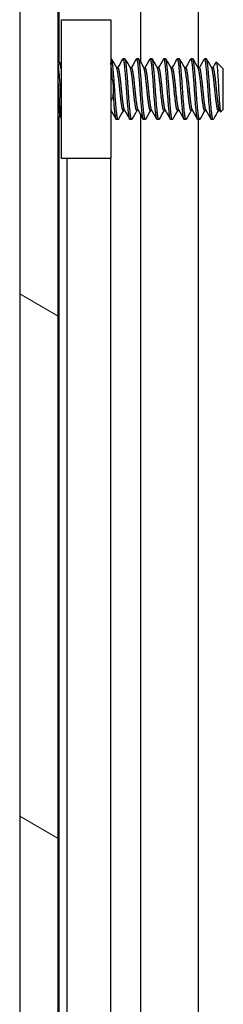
# Model space of a CAD drawing. Header units: millimetres. Extents: x 56 to 1798, y 64 to 1375.
# Tile 52 of 81: x 965 to 974, y 779 to 825. Entities that reach past the tile are written whole.
import ezdxf

# ---------------------------------------------------------------- set-up
doc = ezdxf.new("R2010")
doc.units = ezdxf.units.MM
doc.header["$LTSCALE"] = 6.666667
doc.layers.add('Hatch (ANSI)', color=7, linetype='Continuous', lineweight=18)
doc.layers.add('Visible (ANSI)', color=7, linetype='Continuous', lineweight=25)

msp = doc.modelspace()

# ---------------------------------------------------------------- hatches: boundary and pattern name
at = {"layer": 'Hatch (ANSI)'}
h = msp.add_hatch(dxfattribs=at)
h.set_pattern_fill('ANSI31', color=256, scale=169.333333, angle=105, style=0)
h.set_pattern_definition([(150, (0, 0), (-10.58333, -18.33087), [])])
h.paths.add_polyline_path([(964.6909, 383.9469), (966.4943, 383.9469), (966.4943, 1080.9483), (964.6909, 1080.9483)])

# ---------------------------------------------------------------- linework, layer by layer
at = {"layer": 'Visible (ANSI)'}
for p, q in [((964.6909, 1080.9483), (964.6909, 383.9469)), ((966.4943, 383.9469), (966.4943, 1080.9483)), ((966.5199, 997.8524), (966.5199, 822.6428)), ((970.3368, 997.9778), (970.3368, 822.6223)), ((973.0435, 997.7252), (973.0435, 822.3404)), ((966.6509, 824.5976), (968.9509, 824.5976)), ((966.6509, 818.0976), (966.6509, 824.5976)), ((968.9509, 824.5976), (968.9509, 818.0976)), ((966.6509, 822.5118), (966.5096, 822.6532)), ((968.9772, 822.77), (968.9509, 822.77)), ((969.6122, 822.77), (969.5328, 822.77)), ((970.2472, 822.77), (970.1678, 822.77)), ((970.8822, 822.77), (970.8028, 822.77)), ((971.5172, 822.77), (971.4378, 822.77)), ((972.1522, 822.77), (972.0728, 822.77)), ((972.7872, 822.77), (972.7078, 822.77)), ((973.4222, 822.77), (973.3428, 822.77)), ((974.2159, 822.2938), (973.8929, 822.6168)), ((969.2947, 822.3404), (969.2252, 822.3404)), ((969.9297, 822.3404), (969.8602, 822.3404)), ((970.5647, 822.3404), (970.4952, 822.3404)), ((971.1997, 822.3404), (971.1302, 822.3404)), ((971.8347, 822.3404), (971.7652, 822.3404)), ((972.4697, 822.3404), (972.4002, 822.3404)), ((973.1047, 822.3404), (973.0352, 822.3404)), ((973.7397, 822.3404), (973.6702, 822.3404)), ((974.2159, 820.4015), (974.2159, 822.2938)), ((968.9673, 820.3548), (968.9509, 820.3548)), ((969.6023, 820.3548), (969.5328, 820.3548)), ((970.2373, 820.3548), (970.1678, 820.3548)), ((970.3368, 820.1778), (970.3368, 644.8223)), ((970.8723, 820.3548), (970.8028, 820.3548)), ((971.5073, 820.3548), (971.4378, 820.3548)), ((972.1423, 820.3548), (972.0728, 820.3548)), ((972.7773, 820.3548), (972.7078, 820.3548)), ((973.4123, 820.3548), (973.3428, 820.3548)), ((974.0473, 820.3548), (973.9778, 820.3548)), ((974.2159, 820.4015), (974.0972, 820.2827)), ((966.5694, 820.1019), (966.4943, 820.0268)), ((966.5199, 820.0524), (966.5199, 644.8428)), ((969.2947, 819.9252), (969.2153, 819.9252)), ((969.9297, 819.9252), (969.8503, 819.9252)), ((970.5647, 819.9252), (970.4853, 819.9252)), ((971.1997, 819.9252), (971.1203, 819.9252)), ((971.8347, 819.9252), (971.7553, 819.9252)), ((972.4697, 819.9252), (972.3903, 819.9252)), ((973.1047, 819.9252), (973.0253, 819.9252)), ((973.0435, 819.9252), (973.0435, 644.5404)), ((973.7397, 819.9252), (973.6603, 819.9252)), ((968.9509, 818.0976), (966.6509, 818.0976)), ((966.9009, 818.0976), (966.9009, 646.7976)), ((968.9329, 818.0976), (968.9329, 646.7976))]:
    msp.add_line(p, q, dxfattribs=at)
msp.add_ellipse((969.0476, 821.3476), major_axis=(0, -0.343), ratio=0.1068566, start_param=0.4127074, end_param=2.7288852, dxfattribs=at)
for points in [[(966.4943, 822.6804), (966.5052, 822.661), (966.5161, 822.6416), (966.5269, 822.6222)], [(968.9912, 822.7576), (969.0722, 822.6127), (969.1534, 822.4678), (969.235, 822.3232)], [(969.2848, 822.3404), (969.3631, 822.4793), (969.441, 822.6184), (969.5189, 822.7576)], [(969.6262, 822.7576), (969.7072, 822.6127), (969.7884, 822.4678), (969.87, 822.3232)], [(969.9198, 822.3404), (969.9981, 822.4793), (970.076, 822.6184), (970.1539, 822.7576)], [(970.2612, 822.7576), (970.3422, 822.6127), (970.4234, 822.4678), (970.505, 822.3232)], [(970.5548, 822.3404), (970.6331, 822.4793), (970.711, 822.6184), (970.7889, 822.7576)], [(970.8962, 822.7576), (970.9772, 822.6127), (971.0584, 822.4678), (971.14, 822.3232)], [(971.1898, 822.3404), (971.2681, 822.4793), (971.346, 822.6184), (971.4239, 822.7576)], [(971.5312, 822.7576), (971.6122, 822.6127), (971.6934, 822.4678), (971.775, 822.3232)], [(971.8248, 822.3404), (971.9031, 822.4793), (971.981, 822.6184), (972.0589, 822.7576)], [(972.1662, 822.7576), (972.2472, 822.6127), (972.3284, 822.4678), (972.41, 822.3232)], [(972.4598, 822.3404), (972.5381, 822.4793), (972.616, 822.6184), (972.6939, 822.7576)], [(972.8012, 822.7576), (972.8822, 822.6127), (972.9634, 822.4678), (973.045, 822.3232)], [(973.0948, 822.3404), (973.1731, 822.4793), (973.251, 822.6184), (973.3289, 822.7576)], [(973.4362, 822.7576), (973.5172, 822.6127), (973.5984, 822.4678), (973.68, 822.3232)], [(973.7298, 822.3404), (973.781, 822.4312), (973.832, 822.5221), (973.8829, 822.613)], [(969.2014, 819.9376), (969.1203, 820.0826), (969.0391, 820.2274), (968.9575, 820.3721)], [(969.5427, 820.3548), (969.4644, 820.2159), (969.3865, 820.0768), (969.3087, 819.9376)], [(969.8364, 819.9376), (969.7553, 820.0826), (969.6741, 820.2274), (969.5925, 820.3721)], [(970.1777, 820.3548), (970.0994, 820.2159), (970.0215, 820.0768), (969.9437, 819.9376)], [(970.4714, 819.9376), (970.3903, 820.0826), (970.3091, 820.2274), (970.2275, 820.3721)], [(970.8127, 820.3548), (970.7344, 820.2159), (970.6565, 820.0768), (970.5787, 819.9376)], [(971.1064, 819.9376), (971.0253, 820.0826), (970.9441, 820.2274), (970.8625, 820.3721)], [(971.4477, 820.3548), (971.3694, 820.2159), (971.2915, 820.0768), (971.2137, 819.9376)], [(971.7414, 819.9376), (971.6603, 820.0826), (971.5791, 820.2274), (971.4975, 820.3721)], [(972.0827, 820.3548), (972.0044, 820.2159), (971.9265, 820.0768), (971.8487, 819.9376)], [(972.3764, 819.9376), (972.2953, 820.0826), (972.2141, 820.2274), (972.1325, 820.3721)], [(972.7177, 820.3548), (972.6394, 820.2159), (972.5615, 820.0768), (972.4837, 819.9376)], [(973.0114, 819.9376), (972.9303, 820.0826), (972.8491, 820.2274), (972.7675, 820.3721)], [(973.3527, 820.3548), (973.2744, 820.2159), (973.1965, 820.0768), (973.1187, 819.9376)], [(973.6464, 819.9376), (973.5653, 820.0826), (973.4841, 820.2274), (973.4025, 820.3721)], [(973.9877, 820.3548), (973.9155, 820.2267), (973.8435, 820.0983), (973.7717, 819.9699)], [(974.0854, 820.287), (974.0695, 820.3154), (974.0535, 820.3437), (974.0375, 820.3721)], [(966.6509, 819.9563), (966.6221, 820.0078), (966.5933, 820.0593), (966.5644, 820.1109)], [(973.7717, 819.9699), (973.761, 819.9508), (973.7503, 819.9358), (973.7397, 819.9252)]]:
    msp.add_open_spline(points, degree=3, dxfattribs=at)
for points, weights in [([(966.5959, 821.3476), (966.5458, 822.1261), (966.4943, 822.5457)], [1, 0.872099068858, 0.988403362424]), ([(969.0272, 821.7673), (968.9868, 822.2987), (968.9509, 822.5778)], [0.944824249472, 0.905011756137, 0.999392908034]), ([(966.5166, 821.3476), (966.506, 821.5115), (966.4943, 821.671)], [1, 0.97005869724, 0.95350025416]), ([(966.6509, 820.6123), (966.6215, 820.9514), (966.5959, 821.3476)], [0.933103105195, 0.930551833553, 1]), ([(968.9575, 820.3721), (968.9542, 820.378), (968.9509, 820.3858)], [0.941196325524, 0.94402131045, 0.947821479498])]:
    msp.add_rational_spline(points, weights, degree=2, dxfattribs=at)
for points, knots in [([(966.6509, 822.232), (966.6486, 822.2416), (966.6463, 822.2511), (966.6108, 822.3965), (966.5855, 822.4838), (966.5524, 822.5713), (966.5396, 822.5995), (966.5269, 822.6222)], [-0.078849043, -0.078849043, -0.078849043, -0.078849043, -0.076431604, -0.076431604, -0.041316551, -0.041316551, -0.019660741, -0.019660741, -0.019660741, -0.019660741]), ([(973.8829, 822.613), (973.8848, 822.6163), (973.8866, 822.6182), (973.8973, 822.6204), (973.9063, 822.5897), (973.9215, 822.4802), (973.9291, 822.4), (973.9472, 822.159), (973.9556, 822.0355), (973.9693, 821.8156), (973.9745, 821.7277), (973.9861, 821.5207), (973.9913, 821.4207), (973.995, 821.3476)], [-0.15822158, -0.15822158, -0.15822158, -0.15822158, -0.1484776, -0.1484776, -0.10250817, -0.10250817, -0.06653819, -0.06653819, -0.03897493, -0.03897493, -0.02198565, -0.02198565, -0.000001, -0.000001, -0.000001, -0.000001]), ([(968.9509, 821.8977), (968.9653, 821.8788), (968.9786, 821.8592), (969.007, 821.8115), (969.0212, 821.7827), (969.0452, 821.7231), (969.0549, 821.6921), (969.0623, 821.6618)], [0.012495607, 0.012495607, 0.012495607, 0.012495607, 0.0195994, 0.0195994, 0.029259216, 0.029259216, 0.039250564, 0.039250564, 0.039250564, 0.039250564]), ([(973.995, 821.3476), (973.9996, 821.2572), (974.0049, 821.158), (974.017, 820.9577), (974.0226, 820.8724), (974.0367, 820.6734), (974.0453, 820.5692), (974.0602, 820.4177), (974.0677, 820.3459), (974.0841, 820.2845), (974.0906, 820.2761), (974.0972, 820.2827)], [-0.2355869, -0.2355869, -0.2355869, -0.2355869, -0.20366001, -0.20366001, -0.17794617, -0.17794617, -0.13906218, -0.13906218, -0.107081, -0.107081, -0.08773085, -0.08773085, -0.08773085, -0.08773085]), ([(966.4943, 820.9012), (966.4974, 820.846), (966.5005, 820.7923), (966.5125, 820.5927), (966.5214, 820.4635), (966.5362, 820.2851), (966.5431, 820.2047), (966.5562, 820.1328), (966.5602, 820.1182), (966.5644, 820.1109)], [-0.1968102, -0.1968102, -0.1968102, -0.1968102, -0.17074357, -0.17074357, -0.09624881, -0.09624881, -0.0419821, -0.0419821, -0.01875945, -0.01875945, -0.01875945, -0.01875945]), ([(969.0623, 821.0334), (969.0518, 820.9903), (969.0363, 820.9455), (968.998, 820.8663), (968.9762, 820.8305), (968.9509, 820.7975)], [0, 0, 0, 0, 0.014245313, 0.014245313, 0.026722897, 0.026722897, 0.026722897, 0.026722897])]:
    msp.add_open_spline(points, degree=3, knots=knots, dxfattribs=at)
for points, weights, knots in [([(969.1359, 821.3476), (969.083, 822.1688), (969.0301, 822.5794), (969.0056, 822.77), (968.9772, 822.77)], [1, 0.866025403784, 1, 0.933012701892, 0.933012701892], [0.5, 0.5, 0.5, 0.510416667, 0.510416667, 0.515625, 0.515625, 0.515625]), ([(969.6916, 821.3476), (969.6387, 822.1688), (969.5857, 822.5794), (969.5546, 822.8214), (969.5189, 822.7576)], [1, 0.866025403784, 1, 0.916453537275, 0.937106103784], [0.5, 0.5, 0.5, 0.510416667, 0.510416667, 0.516912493, 0.516912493, 0.516912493]), ([(969.7709, 821.3476), (969.718, 822.1688), (969.6651, 822.5794), (969.6406, 822.77), (969.6122, 822.77)], [1, 0.866025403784, 1, 0.933012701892, 0.933012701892], [0.4375, 0.4375, 0.4375, 0.447916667, 0.447916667, 0.453125, 0.453125, 0.453125]), ([(970.3266, 821.3476), (970.2737, 822.1688), (970.2207, 822.5794), (970.1896, 822.8214), (970.1539, 822.7576)], [1, 0.866025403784, 1, 0.916453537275, 0.937106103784], [0.4375, 0.4375, 0.4375, 0.447916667, 0.447916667, 0.454412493, 0.454412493, 0.454412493]), ([(970.4059, 821.3476), (970.353, 822.1688), (970.3001, 822.5794), (970.2756, 822.77), (970.2472, 822.77)], [1, 0.866025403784, 1, 0.933012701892, 0.933012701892], [0.375, 0.375, 0.375, 0.385416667, 0.385416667, 0.390625, 0.390625, 0.390625]), ([(970.9616, 821.3476), (970.9087, 822.1688), (970.8557, 822.5794), (970.8246, 822.8214), (970.7889, 822.7576)], [1, 0.866025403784, 1, 0.916453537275, 0.937106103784], [0.375, 0.375, 0.375, 0.385416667, 0.385416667, 0.391912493, 0.391912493, 0.391912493]), ([(971.0409, 821.3476), (970.988, 822.1688), (970.9351, 822.5794), (970.9106, 822.77), (970.8822, 822.77)], [1, 0.866025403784, 1, 0.933012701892, 0.933012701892], [0.3125, 0.3125, 0.3125, 0.322916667, 0.322916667, 0.328125, 0.328125, 0.328125]), ([(971.5966, 821.3476), (971.5437, 822.1688), (971.4907, 822.5794), (971.4596, 822.8214), (971.4239, 822.7576)], [1, 0.866025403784, 1, 0.916453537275, 0.937106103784], [0.3125, 0.3125, 0.3125, 0.322916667, 0.322916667, 0.329412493, 0.329412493, 0.329412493]), ([(971.6759, 821.3476), (971.623, 822.1688), (971.5701, 822.5794), (971.5456, 822.77), (971.5172, 822.77)], [1, 0.866025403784, 1, 0.933012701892, 0.933012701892], [0.25, 0.25, 0.25, 0.260416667, 0.260416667, 0.265625, 0.265625, 0.265625]), ([(972.2316, 821.3476), (972.1787, 822.1688), (972.1257, 822.5794), (972.0946, 822.8214), (972.0589, 822.7576)], [1, 0.866025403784, 1, 0.916453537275, 0.937106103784], [0.25, 0.25, 0.25, 0.260416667, 0.260416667, 0.266912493, 0.266912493, 0.266912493]), ([(972.3109, 821.3476), (972.258, 822.1688), (972.2051, 822.5794), (972.1806, 822.77), (972.1522, 822.77)], [1, 0.866025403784, 1, 0.933012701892, 0.933012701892], [0.1875, 0.1875, 0.1875, 0.197916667, 0.197916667, 0.203125, 0.203125, 0.203125]), ([(972.8666, 821.3476), (972.8137, 822.1688), (972.7607, 822.5794), (972.7296, 822.8214), (972.6939, 822.7576)], [1, 0.866025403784, 1, 0.916453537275, 0.937106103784], [0.1875, 0.1875, 0.1875, 0.197916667, 0.197916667, 0.204412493, 0.204412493, 0.204412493]), ([(972.9459, 821.3476), (972.893, 822.1688), (972.8401, 822.5794), (972.8156, 822.77), (972.7872, 822.77)], [1, 0.866025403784, 1, 0.933012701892, 0.933012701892], [0.125, 0.125, 0.125, 0.135416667, 0.135416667, 0.140625, 0.140625, 0.140625]), ([(973.5016, 821.3476), (973.4487, 822.1688), (973.3957, 822.5794), (973.3646, 822.8214), (973.3289, 822.7576)], [1, 0.866025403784, 1, 0.916453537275, 0.937106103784], [0.125, 0.125, 0.125, 0.135416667, 0.135416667, 0.141912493, 0.141912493, 0.141912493]), ([(973.5809, 821.3476), (973.528, 822.1688), (973.4751, 822.5794), (973.4506, 822.77), (973.4222, 822.77)], [1, 0.866025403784, 1, 0.933012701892, 0.933012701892], [0.0625, 0.0625, 0.0625, 0.072916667, 0.072916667, 0.078125, 0.078125, 0.078125]), ([(969.5328, 820.3548), (969.5045, 820.3548), (969.4799, 820.4878), (969.427, 820.7744), (969.3741, 821.3476), (969.3212, 821.9208), (969.2682, 822.2074), (969.2527, 822.2918), (969.235, 822.3232)], [0.933012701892, 0.933012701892, 1, 0.866025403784, 1, 0.866025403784, 1, 0.956426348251, 0.941196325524], [0.484375, 0.484375, 0.484375, 0.489583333, 0.489583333, 0.5, 0.5, 0.510416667, 0.510416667, 0.513804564, 0.513804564, 0.513804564]), ([(969.5925, 820.3721), (969.5749, 820.4034), (969.5593, 820.4878), (969.5064, 820.7744), (969.4534, 821.3476), (969.4005, 821.9208), (969.3476, 822.2074), (969.3231, 822.3404), (969.2947, 822.3404)], [0.941196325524, 0.956426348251, 1, 0.866025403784, 1, 0.866025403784, 1, 0.933012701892, 0.933012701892], [0.486195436, 0.486195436, 0.486195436, 0.489583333, 0.489583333, 0.5, 0.5, 0.510416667, 0.510416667, 0.515625, 0.515625, 0.515625]), ([(970.1678, 820.3548), (970.1395, 820.3548), (970.1149, 820.4878), (970.062, 820.7744), (970.0091, 821.3476), (969.9562, 821.9208), (969.9032, 822.2074), (969.8877, 822.2918), (969.87, 822.3232)], [0.933012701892, 0.933012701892, 1, 0.866025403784, 1, 0.866025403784, 1, 0.956426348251, 0.941196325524], [0.421875, 0.421875, 0.421875, 0.427083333, 0.427083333, 0.4375, 0.4375, 0.447916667, 0.447916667, 0.451304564, 0.451304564, 0.451304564]), ([(970.2275, 820.3721), (970.2099, 820.4034), (970.1943, 820.4878), (970.1414, 820.7744), (970.0884, 821.3476), (970.0355, 821.9208), (969.9826, 822.2074), (969.9581, 822.3404), (969.9297, 822.3404)], [0.941196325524, 0.956426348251, 1, 0.866025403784, 1, 0.866025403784, 1, 0.933012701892, 0.933012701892], [0.423695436, 0.423695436, 0.423695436, 0.427083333, 0.427083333, 0.4375, 0.4375, 0.447916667, 0.447916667, 0.453125, 0.453125, 0.453125]), ([(970.8028, 820.3548), (970.7745, 820.3548), (970.7499, 820.4878), (970.697, 820.7744), (970.6441, 821.3476), (970.5912, 821.9208), (970.5382, 822.2074), (970.5227, 822.2918), (970.505, 822.3232)], [0.933012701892, 0.933012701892, 1, 0.866025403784, 1, 0.866025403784, 1, 0.956426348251, 0.941196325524], [0.359375, 0.359375, 0.359375, 0.364583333, 0.364583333, 0.375, 0.375, 0.385416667, 0.385416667, 0.388804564, 0.388804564, 0.388804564]), ([(970.8625, 820.3721), (970.8449, 820.4034), (970.8293, 820.4878), (970.7764, 820.7744), (970.7234, 821.3476), (970.6705, 821.9208), (970.6176, 822.2074), (970.5931, 822.3404), (970.5647, 822.3404)], [0.941196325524, 0.956426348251, 1, 0.866025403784, 1, 0.866025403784, 1, 0.933012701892, 0.933012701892], [0.361195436, 0.361195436, 0.361195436, 0.364583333, 0.364583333, 0.375, 0.375, 0.385416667, 0.385416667, 0.390625, 0.390625, 0.390625]), ([(971.4378, 820.3548), (971.4095, 820.3548), (971.3849, 820.4878), (971.332, 820.7744), (971.2791, 821.3476), (971.2262, 821.9208), (971.1732, 822.2074), (971.1577, 822.2918), (971.14, 822.3232)], [0.933012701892, 0.933012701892, 1, 0.866025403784, 1, 0.866025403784, 1, 0.956426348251, 0.941196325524], [0.296875, 0.296875, 0.296875, 0.302083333, 0.302083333, 0.3125, 0.3125, 0.322916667, 0.322916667, 0.326304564, 0.326304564, 0.326304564]), ([(971.4975, 820.3721), (971.4799, 820.4034), (971.4643, 820.4878), (971.4114, 820.7744), (971.3584, 821.3476), (971.3055, 821.9208), (971.2526, 822.2074), (971.2281, 822.3404), (971.1997, 822.3404)], [0.941196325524, 0.956426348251, 1, 0.866025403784, 1, 0.866025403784, 1, 0.933012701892, 0.933012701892], [0.298695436, 0.298695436, 0.298695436, 0.302083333, 0.302083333, 0.3125, 0.3125, 0.322916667, 0.322916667, 0.328125, 0.328125, 0.328125]), ([(972.0728, 820.3548), (972.0445, 820.3548), (972.0199, 820.4878), (971.967, 820.7744), (971.9141, 821.3476), (971.8612, 821.9208), (971.8082, 822.2074), (971.7927, 822.2918), (971.775, 822.3232)], [0.933012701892, 0.933012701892, 1, 0.866025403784, 1, 0.866025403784, 1, 0.956426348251, 0.941196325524], [0.234375, 0.234375, 0.234375, 0.239583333, 0.239583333, 0.25, 0.25, 0.260416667, 0.260416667, 0.263804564, 0.263804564, 0.263804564]), ([(972.1325, 820.3721), (972.1149, 820.4034), (972.0993, 820.4878), (972.0464, 820.7744), (971.9934, 821.3476), (971.9405, 821.9208), (971.8876, 822.2074), (971.8631, 822.3404), (971.8347, 822.3404)], [0.941196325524, 0.956426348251, 1, 0.866025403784, 1, 0.866025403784, 1, 0.933012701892, 0.933012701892], [0.236195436, 0.236195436, 0.236195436, 0.239583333, 0.239583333, 0.25, 0.25, 0.260416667, 0.260416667, 0.265625, 0.265625, 0.265625]), ([(972.7078, 820.3548), (972.6795, 820.3548), (972.6549, 820.4878), (972.602, 820.7744), (972.5491, 821.3476), (972.4962, 821.9208), (972.4432, 822.2074), (972.4277, 822.2918), (972.41, 822.3232)], [0.933012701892, 0.933012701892, 1, 0.866025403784, 1, 0.866025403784, 1, 0.956426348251, 0.941196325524], [0.171875, 0.171875, 0.171875, 0.177083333, 0.177083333, 0.1875, 0.1875, 0.197916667, 0.197916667, 0.201304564, 0.201304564, 0.201304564]), ([(972.7675, 820.3721), (972.7499, 820.4034), (972.7343, 820.4878), (972.6814, 820.7744), (972.6284, 821.3476), (972.5755, 821.9208), (972.5226, 822.2074), (972.4981, 822.3404), (972.4697, 822.3404)], [0.941196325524, 0.956426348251, 1, 0.866025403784, 1, 0.866025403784, 1, 0.933012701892, 0.933012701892], [0.173695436, 0.173695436, 0.173695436, 0.177083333, 0.177083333, 0.1875, 0.1875, 0.197916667, 0.197916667, 0.203125, 0.203125, 0.203125]), ([(973.3428, 820.3548), (973.3145, 820.3548), (973.2899, 820.4878), (973.237, 820.7744), (973.1841, 821.3476), (973.1312, 821.9208), (973.0782, 822.2074), (973.0627, 822.2918), (973.045, 822.3232)], [0.933012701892, 0.933012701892, 1, 0.866025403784, 1, 0.866025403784, 1, 0.956426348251, 0.941196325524], [0.109375, 0.109375, 0.109375, 0.114583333, 0.114583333, 0.125, 0.125, 0.135416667, 0.135416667, 0.138804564, 0.138804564, 0.138804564]), ([(973.4025, 820.3721), (973.3849, 820.4034), (973.3693, 820.4878), (973.3164, 820.7744), (973.2634, 821.3476), (973.2105, 821.9208), (973.1576, 822.2074), (973.1331, 822.3404), (973.1047, 822.3404)], [0.941196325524, 0.956426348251, 1, 0.866025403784, 1, 0.866025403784, 1, 0.933012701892, 0.933012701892], [0.111195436, 0.111195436, 0.111195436, 0.114583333, 0.114583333, 0.125, 0.125, 0.135416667, 0.135416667, 0.140625, 0.140625, 0.140625]), ([(973.9778, 820.3548), (973.9495, 820.3548), (973.9249, 820.4878), (973.872, 820.7744), (973.8191, 821.3476), (973.7662, 821.9208), (973.7132, 822.2074), (973.6977, 822.2918), (973.68, 822.3232)], [0.933012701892, 0.933012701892, 1, 0.866025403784, 1, 0.866025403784, 1, 0.956426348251, 0.941196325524], [0.046875, 0.046875, 0.046875, 0.052083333, 0.052083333, 0.0625, 0.0625, 0.072916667, 0.072916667, 0.076304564, 0.076304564, 0.076304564]), ([(974.0375, 820.3721), (974.0199, 820.4034), (974.0043, 820.4878), (973.9514, 820.7744), (973.8984, 821.3476), (973.8455, 821.9208), (973.7926, 822.2074), (973.7681, 822.3404), (973.7397, 822.3404)], [0.941196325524, 0.956426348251, 1, 0.866025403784, 1, 0.866025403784, 1, 0.933012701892, 0.933012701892], [0.048695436, 0.048695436, 0.048695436, 0.052083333, 0.052083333, 0.0625, 0.0625, 0.072916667, 0.072916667, 0.078125, 0.078125, 0.078125]), ([(966.6509, 819.9635), (966.6358, 820.0115), (966.6224, 820.1158), (966.5695, 820.5264), (966.5166, 821.3476)], [0.945725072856, 0.96219432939, 1, 0.866025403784, 1], [0.799143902, 0.799143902, 0.799143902, 0.802083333, 0.802083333, 0.8125, 0.8125, 0.8125]), ([(969.2153, 819.9252), (969.187, 819.9252), (969.1624, 820.1158), (969.1196, 820.4479), (969.0732, 821.1021)], [0.933012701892, 0.933012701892, 1, 0.888793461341, 0.962202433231], [0.546875, 0.546875, 0.546875, 0.552083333, 0.552083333, 0.560729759, 0.560729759, 0.560729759]), ([(969.3087, 819.9376), (969.273, 819.8738), (969.2418, 820.1158), (969.1889, 820.5264), (969.1359, 821.3476)], [0.937106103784, 0.916453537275, 1, 0.866025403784, 1], [0.483087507, 0.483087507, 0.483087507, 0.489583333, 0.489583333, 0.5, 0.5, 0.5]), ([(969.8503, 819.9252), (969.822, 819.9252), (969.7974, 820.1158), (969.7445, 820.5264), (969.6916, 821.3476)], [0.933012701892, 0.933012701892, 1, 0.866025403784, 1], [0.484375, 0.484375, 0.484375, 0.489583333, 0.489583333, 0.5, 0.5, 0.5]), ([(969.9437, 819.9376), (969.908, 819.8738), (969.8768, 820.1158), (969.8239, 820.5264), (969.7709, 821.3476)], [0.937106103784, 0.916453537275, 1, 0.866025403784, 1], [0.420587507, 0.420587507, 0.420587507, 0.427083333, 0.427083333, 0.4375, 0.4375, 0.4375]), ([(970.4853, 819.9252), (970.457, 819.9252), (970.4324, 820.1158), (970.3795, 820.5264), (970.3266, 821.3476)], [0.933012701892, 0.933012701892, 1, 0.866025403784, 1], [0.421875, 0.421875, 0.421875, 0.427083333, 0.427083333, 0.4375, 0.4375, 0.4375]), ([(970.5787, 819.9376), (970.543, 819.8738), (970.5118, 820.1158), (970.4589, 820.5264), (970.4059, 821.3476)], [0.937106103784, 0.916453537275, 1, 0.866025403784, 1], [0.358087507, 0.358087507, 0.358087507, 0.364583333, 0.364583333, 0.375, 0.375, 0.375]), ([(971.1203, 819.9252), (971.092, 819.9252), (971.0674, 820.1158), (971.0145, 820.5264), (970.9616, 821.3476)], [0.933012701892, 0.933012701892, 1, 0.866025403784, 1], [0.359375, 0.359375, 0.359375, 0.364583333, 0.364583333, 0.375, 0.375, 0.375]), ([(971.2137, 819.9376), (971.178, 819.8738), (971.1468, 820.1158), (971.0939, 820.5264), (971.0409, 821.3476)], [0.937106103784, 0.916453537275, 1, 0.866025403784, 1], [0.295587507, 0.295587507, 0.295587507, 0.302083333, 0.302083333, 0.3125, 0.3125, 0.3125]), ([(971.7553, 819.9252), (971.727, 819.9252), (971.7024, 820.1158), (971.6495, 820.5264), (971.5966, 821.3476)], [0.933012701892, 0.933012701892, 1, 0.866025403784, 1], [0.296875, 0.296875, 0.296875, 0.302083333, 0.302083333, 0.3125, 0.3125, 0.3125]), ([(971.8487, 819.9376), (971.813, 819.8738), (971.7818, 820.1158), (971.7289, 820.5264), (971.6759, 821.3476)], [0.937106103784, 0.916453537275, 1, 0.866025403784, 1], [0.233087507, 0.233087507, 0.233087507, 0.239583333, 0.239583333, 0.25, 0.25, 0.25]), ([(972.3903, 819.9252), (972.362, 819.9252), (972.3374, 820.1158), (972.2845, 820.5264), (972.2316, 821.3476)], [0.933012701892, 0.933012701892, 1, 0.866025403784, 1], [0.234375, 0.234375, 0.234375, 0.239583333, 0.239583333, 0.25, 0.25, 0.25]), ([(972.4837, 819.9376), (972.448, 819.8738), (972.4168, 820.1158), (972.3639, 820.5264), (972.3109, 821.3476)], [0.937106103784, 0.916453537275, 1, 0.866025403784, 1], [0.170587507, 0.170587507, 0.170587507, 0.177083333, 0.177083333, 0.1875, 0.1875, 0.1875]), ([(973.0253, 819.9252), (972.997, 819.9252), (972.9724, 820.1158), (972.9195, 820.5264), (972.8666, 821.3476)], [0.933012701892, 0.933012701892, 1, 0.866025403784, 1], [0.171875, 0.171875, 0.171875, 0.177083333, 0.177083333, 0.1875, 0.1875, 0.1875]), ([(973.1187, 819.9376), (973.083, 819.8738), (973.0518, 820.1158), (972.9989, 820.5264), (972.9459, 821.3476)], [0.937106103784, 0.916453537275, 1, 0.866025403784, 1], [0.108087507, 0.108087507, 0.108087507, 0.114583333, 0.114583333, 0.125, 0.125, 0.125]), ([(973.6603, 819.9252), (973.632, 819.9252), (973.6074, 820.1158), (973.5545, 820.5264), (973.5016, 821.3476)], [0.933012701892, 0.933012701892, 1, 0.866025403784, 1], [0.109375, 0.109375, 0.109375, 0.114583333, 0.114583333, 0.125, 0.125, 0.125]), ([(973.7397, 819.9252), (973.7113, 819.9252), (973.6868, 820.1158), (973.6339, 820.5264), (973.5809, 821.3476)], [0.933012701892, 0.933012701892, 1, 0.866025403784, 1], [0.046875, 0.046875, 0.046875, 0.052083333, 0.052083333, 0.0625, 0.0625, 0.0625])]:
    msp.add_rational_spline(points, weights, degree=2, knots=knots, dxfattribs=at)

doc.saveas('drawing.dxf')
